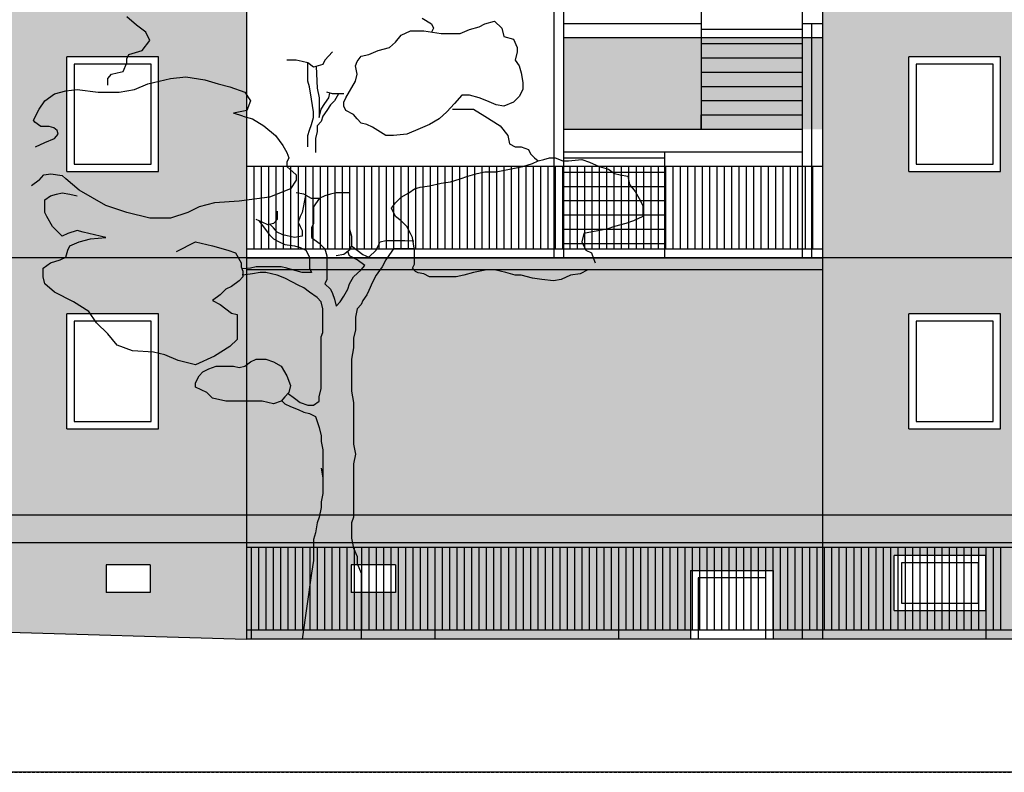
# Model space of a CAD drawing. Extents: x -112620 to -90450, y -13144 to 9644.
# Tile 11 of 34: x -94921 to -93849, y -7750 to -6930. Entities that reach past the tile are written whole.
import ezdxf

# ---------------------------------------------------------------- set-up
doc = ezdxf.new("R2010")
doc.units = 0
doc.header["$LTSCALE"] = 0.5
doc.header["$MEASUREMENT"] = 0
doc.linetypes.add('STRICHLINIE', pattern=[19.05, 12.7, -6.35])
for name, color, linetype in [('F30', 31, 'CONTINUOUS'), ('HOLZBALKEN', 21, 'CONTINUOUS'), ('RAHMEN07', 5, 'CONTINUOUS'), ('SCHRAFF', 140, 'CONTINUOUS'), ('SCHRAFF1', 253, 'CONTINUOUS'), ('SCHRAFFB', 254, 'CONTINUOUS'), ('WÄRMEÜBER', 240, 'CONTINUOUS')]:
    doc.layers.add(name, color=color, linetype=linetype)

msp = doc.modelspace()

# ---------------------------------------------------------------- hatches: boundary and pattern name
at = {"layer": 'F30'}
h = msp.add_hatch(color=256, dxfattribs=at)
h.paths.add_polyline_path([(-92193.971, -6510.711), (-94046.971, -6510.711), (-94046.971, -7499.711), (-92486.971, -7499.711), (-92486.971, -7469.711), (-92486.971, -7224.711), (-92496.971, -7224.711), (-92496.971, -7176.16), (-92246.971, -7176.16), (-92246.971, -7184.711), (-92240.971, -7184.711), (-92240.971, -7499.711), (-92193.971, -7499.711)])
h.paths.add_polyline_path([(-92650.471, -6690.711), (-92650.471, -6815.711), (-92750.471, -6815.711), (-92750.471, -6690.711)], flags=16)
h.paths.add_polyline_path([(-92487.971, -6690.711), (-92307.971, -6690.711), (-92307.971, -6815.711), (-92487.971, -6815.711)], flags=16)
h.paths.add_polyline_path([(-92917.971, -6690.711), (-92917.971, -6815.711), (-93097.971, -6815.711), (-93097.971, -6690.711)], flags=16)
h.paths.add_polyline_path([(-92650.471, -6970.711), (-92650.471, -7095.711), (-92750.471, -7095.711), (-92750.471, -6970.711)], flags=16)
h.paths.add_polyline_path([(-92487.971, -6970.711), (-92307.971, -6970.711), (-92307.971, -7095.711), (-92487.971, -7095.711)], flags=16)
h.paths.add_polyline_path([(-92917.971, -6970.711), (-92917.971, -7095.711), (-93097.971, -7095.711), (-93097.971, -6970.711)], flags=16)
h.paths.add_polyline_path([(-93252.971, -6690.711), (-93252.971, -6815.711), (-93352.971, -6815.711), (-93352.971, -6690.711)], flags=16)
h.paths.add_polyline_path([(-92650.471, -7250.711), (-92650.471, -7375.711), (-92750.471, -7375.711), (-92750.471, -7250.711)], flags=16)
h.paths.add_polyline_path([(-92917.971, -7250.711), (-92917.971, -7375.711), (-93097.971, -7375.711), (-93097.971, -7250.711)], flags=16)
h.paths.add_polyline_path([(-93252.971, -6970.711), (-93252.971, -7095.711), (-93352.971, -7095.711), (-93352.971, -6970.711)], flags=16)
h.paths.add_polyline_path([(-93512.971, -6690.711), (-93512.971, -6815.711), (-93692.971, -6815.711), (-93692.971, -6690.711)], flags=16)
h.paths.add_polyline_path([(-93252.971, -7250.711), (-93252.971, -7375.711), (-93352.971, -7375.711), (-93352.971, -7250.711)], flags=16)
h.paths.add_polyline_path([(-93512.971, -6970.711), (-93512.971, -7095.711), (-93692.971, -7095.711), (-93692.971, -6970.711)], flags=16)
h.paths.add_polyline_path([(-93512.971, -7250.711), (-93512.971, -7375.711), (-93692.971, -7375.711), (-93692.971, -7250.711)], flags=16)
h.paths.add_polyline_path([(-93852.971, -6690.711), (-93852.971, -6815.711), (-93952.971, -6815.711), (-93952.971, -6690.711)], flags=16)
h.paths.add_polyline_path([(-93852.971, -6970.711), (-93852.971, -7095.711), (-93952.971, -7095.711), (-93952.971, -6970.711)], flags=16)
h.paths.add_polyline_path([(-93852.971, -7250.711), (-93852.971, -7375.711), (-93952.971, -7375.711), (-93952.971, -7250.711)], flags=16)
h = msp.add_hatch(color=256, dxfattribs=at)
h.paths.add_polyline_path([(-96526.971, -6790.711), (-96526.971, -7499.711), (-96463.971, -7499.711), (-96463.971, -7469.711), (-96463.971, -7224.711), (-96473.971, -7224.711), (-96473.971, -7176.16), (-96223.971, -7176.16), (-96223.971, -7184.711), (-96217.971, -7184.711), (-96217.971, -7499.711), (-94673.971, -7499.711), (-94673.971, -6790.711)])
h.paths.add_polyline_path([(-95032.971, -6970.711), (-95032.971, -7095.711), (-95212.971, -7095.711), (-95212.971, -6970.711)], flags=16)
h.paths.add_polyline_path([(-94869.757, -6970.711), (-94769.757, -6970.711), (-94769.757, -7095.711), (-94869.757, -7095.711)], flags=16)
h.paths.add_polyline_path([(-95032.971, -7250.711), (-95032.971, -7375.711), (-95212.971, -7375.711), (-95212.971, -7250.711)], flags=16)
h.paths.add_polyline_path([(-94869.757, -7250.711), (-94769.757, -7250.711), (-94769.757, -7375.711), (-94869.757, -7375.711)], flags=16)
h.paths.add_polyline_path([(-95369.757, -6970.711), (-95369.757, -7095.711), (-95469.757, -7095.711), (-95469.757, -6970.711)], flags=16)
h.paths.add_polyline_path([(-95369.757, -7250.711), (-95369.757, -7375.711), (-95469.757, -7375.711), (-95469.757, -7250.711)], flags=16)
h.paths.add_polyline_path([(-95632.971, -6970.711), (-95632.971, -7095.711), (-95812.971, -7095.711), (-95812.971, -6970.711)], flags=16)
h.paths.add_polyline_path([(-95632.971, -7250.711), (-95632.971, -7375.711), (-95812.971, -7375.711), (-95812.971, -7250.711)], flags=16)
h.paths.add_polyline_path([(-95967.257, -6970.711), (-95967.257, -7095.711), (-96067.257, -7095.711), (-96067.257, -6970.711)], flags=16)
h.paths.add_polyline_path([(-95967.257, -7250.711), (-95967.257, -7375.711), (-96067.257, -7375.711), (-96067.257, -7250.711)], flags=16)
h.paths.add_polyline_path([(-96232.971, -6970.711), (-96232.971, -7095.711), (-96412.971, -7095.711), (-96412.971, -6970.711)], flags=16)
at = {"layer": 'HOLZBALKEN'}
msp.add_hatch(color=256, dxfattribs=at).paths.add_polyline_path([(-94046.971, -7202.2), (-94673.971, -7202.2), (-94673.971, -7499.711), (-94046.971, -7499.711)])
at = {"layer": 'SCHRAFF1'}
msp.add_hatch(color=256, dxfattribs=at).paths.add_polyline_path([(-94046.971, -7202.2), (-94046.971, -7189.711), (-94673.971, -7189.711), (-94673.971, -7202.2)])
at = {"layer": 'SCHRAFFB'}
msp.add_hatch(color=256, dxfattribs=at).paths.add_polyline_path([(-94046.971, -6949.761), (-94328.971, -6949.761), (-94328.971, -7049.761), (-94046.971, -7049.761)])
h = msp.add_hatch(color=256, dxfattribs=at)
h.paths.add_polyline_path([(-96463.971, -7499.711), (-96526.971, -7499.711), (-96526.971, -7557.894), (-96463.971, -7559.711)])
h.paths.add_polyline_path([(-96443.971, -7224.711), (-96463.971, -7224.711), (-96463.971, -7469.711), (-96447.371, -7469.711), (-96447.371, -7369.711), (-96443.971, -7369.711)])
h.paths.add_polyline_path([(-96223.971, -7184.711), (-96473.971, -7184.711), (-96473.971, -7224.711), (-96223.971, -7224.711)])
h.paths.add_polyline_path([(-96233.971, -7224.711), (-96253.971, -7224.711), (-96253.971, -7369.711), (-96250.571, -7369.711), (-96250.571, -7469.711), (-96233.971, -7469.711)])
h.paths.add_polyline_path([(-94673.971, -7499.711), (-96217.971, -7499.711), (-96217.971, -7560.173), (-94673.971, -7604.711)])
h.paths.add_polyline_path([(-95806.971, -7523.966), (-95758.971, -7523.966), (-95758.971, -7553.966), (-95806.971, -7553.966)], flags=16)
h.paths.add_polyline_path([(-95581.971, -7523.966), (-95533.971, -7523.966), (-95533.971, -7553.966), (-95581.971, -7553.966)], flags=16)
h.paths.add_polyline_path([(-95426.971, -7523.966), (-95378.971, -7523.966), (-95378.971, -7553.966), (-95426.971, -7553.966)], flags=16)
h.paths.add_polyline_path([(-95206.971, -7523.966), (-95158.971, -7523.966), (-95158.971, -7553.966), (-95206.971, -7553.966)], flags=16)
h.paths.add_polyline_path([(-94981.971, -7523.966), (-94933.971, -7523.966), (-94933.971, -7553.966), (-94981.971, -7553.966)], flags=16)
h.paths.add_polyline_path([(-94826.971, -7523.966), (-94778.971, -7523.966), (-94778.971, -7553.966), (-94826.971, -7553.966)], flags=16)
h = msp.add_hatch(color=256, dxfattribs=at)
h.paths.add_polyline_path([(-92486.971, -7499.711), (-94046.971, -7499.711), (-94046.971, -7604.711), (-92486.971, -7604.711)])
h.paths.add_polyline_path([(-92917.971, -7573.499), (-93097.971, -7573.499), (-93097.971, -7513.856), (-92917.971, -7513.856)], flags=16)
h.paths.add_polyline_path([(-93269.052, -7573.499), (-93369.052, -7573.499), (-93369.052, -7513.856), (-93269.052, -7513.856)], flags=16)
h.paths.add_polyline_path([(-93512.971, -7573.499), (-93692.971, -7573.499), (-93692.971, -7513.856), (-93512.971, -7513.856)], flags=16)
h.paths.add_polyline_path([(-93869.052, -7573.499), (-93969.052, -7573.499), (-93969.052, -7513.856), (-93869.052, -7513.856)], flags=16)
h.paths.add_polyline_path([(-92466.971, -7224.711), (-92486.971, -7224.711), (-92486.971, -7469.711), (-92470.371, -7469.711), (-92470.371, -7369.711), (-92466.971, -7369.711)])
h.paths.add_polyline_path([(-92246.971, -7184.711), (-92496.971, -7184.711), (-92496.971, -7224.711), (-92246.971, -7224.711)])
h.paths.add_polyline_path([(-92256.971, -7224.711), (-92276.971, -7224.711), (-92276.971, -7369.711), (-92273.571, -7369.711), (-92273.571, -7469.711), (-92256.971, -7469.711)])
h.paths.add_polyline_path([(-92193.971, -7499.711), (-92240.971, -7499.711), (-92240.971, -7604.711), (-92193.971, -7604.711)])
h = msp.add_hatch(color=256, dxfattribs=at)
h.paths.add_polyline_path([(-94190.471, -7529.887), (-94100.471, -7529.887), (-94100.471, -7604.711), (-94046.971, -7604.711), (-94046.971, -7499.711), (-94673.971, -7499.711), (-94673.971, -7604.711), (-94190.471, -7604.711)])
h.paths.add_polyline_path([(-94511.971, -7553.966), (-94559.971, -7553.966), (-94559.971, -7523.966), (-94511.971, -7523.966)], flags=16)

# ---------------------------------------------------------------- linework, layer by layer
at = {"layer": 'RAHMEN07'}
for p in [(-96233.971, -7559.711), (-90686.651, -7604.711)]:
    msp.add_line(p, (-94673.971, -7604.711), dxfattribs=at)
at = {"layer": 'SCHRAFF'}
for p, q in [((-94046.971, -6490.711), (-94046.971, -7604.711)), ((-94673.971, -6770.711), (-94673.971, -7604.711)), ((-94339.33, -6909.711), (-94339.33, -7189.711)), ((-94328.971, -6909.711), (-94328.971, -7189.711)), ((-94178.971, -6909.711), (-94178.971, -7049.761)), ((-94068.971, -6909.711), (-94068.971, -7189.711)), ((-94793.986, -6936.491), (-94804.364, -6927.379)), ((-94482.964, -6928.897), (-94472.602, -6934.972)), ((-94472.602, -6934.972), (-94470.527, -6939.529)), ((-94420.763, -6938.01), (-94414.552, -6934.972)), ((-94414.552, -6934.972), (-94404.174, -6931.935)), ((-94404.174, -6931.935), (-94395.889, -6939.529)), ((-94178.971, -6934.811), (-94328.971, -6934.811)), ((-94046.971, -6934.811), (-94068.971, -6934.811)), ((-94058.971, -6934.811), (-94058.971, -7189.711)), ((-94783.626, -6944.085), (-94793.986, -6936.491)), ((-94779.474, -6953.197), (-94783.626, -6944.085)), ((-94505.779, -6947.122), (-94495.417, -6942.566)), ((-94495.417, -6942.566), (-94480.888, -6942.566)), ((-94480.888, -6942.566), (-94462.241, -6945.604)), ((-94470.527, -6939.529), (-94472.602, -6944.085)), ((-94462.241, -6945.604), (-94441.502, -6945.604)), ((-94441.502, -6945.604), (-94431.141, -6941.047)), ((-94431.141, -6941.047), (-94420.763, -6938.01)), ((-94395.889, -6939.529), (-94393.813, -6948.641)), ((-94178.971, -6940.811), (-94068.971, -6940.811)), ((-94787.777, -6963.863), (-94779.474, -6953.197)), ((-94518.216, -6960.825), (-94512.005, -6954.716)), ((-94512.005, -6954.716), (-94505.779, -6947.122)), ((-94393.813, -6948.641), (-94383.435, -6951.679)), ((-94383.435, -6951.679), (-94379.301, -6960.825)), ((-94328.971, -6949.761), (-94046.971, -6949.761)), ((-94178.971, -6956.361), (-94068.971, -6956.361)), ((-94802.289, -6968.419), (-94787.777, -6963.863)), ((-94580.417, -6965.381), (-94588.72, -6974.494)), ((-94541.03, -6968.419), (-94530.652, -6963.863)), ((-94530.652, -6963.863), (-94518.216, -6960.825)), ((-94379.301, -6965.381), (-94381.376, -6974.494)), ((-94379.301, -6960.825), (-94379.301, -6965.381)), ((-94869.757, -7095.711), (-94869.757, -6970.711)), ((-94769.757, -6970.711), (-94869.757, -6970.711)), ((-94777.757, -6978.711), (-94861.757, -6978.711)), ((-94861.757, -6978.711), (-94861.757, -7087.711)), ((-94808.499, -6986.678), (-94804.364, -6977.531)), ((-94804.364, -6972.975), (-94802.289, -6968.419)), ((-94804.364, -6977.531), (-94804.364, -6972.975)), ((-94777.757, -7087.711), (-94777.757, -6978.711)), ((-94769.757, -7095.711), (-94769.757, -6970.711)), ((-94619.82, -6974.494), (-94630.182, -6974.494)), ((-94613.593, -6976.013), (-94619.82, -6974.494)), ((-94607.383, -6977.531), (-94613.593, -6976.013)), ((-94601.157, -6982.088), (-94607.383, -6977.531)), ((-94607.383, -6988.196), (-94607.383, -6977.531)), ((-94588.72, -6974.494), (-94590.795, -6979.05)), ((-94555.543, -6980.569), (-94553.467, -6976.013)), ((-94553.467, -6976.013), (-94549.316, -6969.938)), ((-94549.316, -6969.938), (-94541.03, -6968.419)), ((-94381.376, -6974.494), (-94377.226, -6980.569)), ((-94178.971, -6971.911), (-94068.971, -6971.911)), ((-93952.971, -7095.711), (-93952.971, -6970.711)), ((-93852.971, -6970.711), (-93952.971, -6970.711)), ((-93860.971, -6978.711), (-93944.971, -6978.711)), ((-93944.971, -6978.711), (-93944.971, -7087.711)), ((-93860.971, -7087.711), (-93860.971, -6978.711)), ((-93852.971, -7095.711), (-93852.971, -6970.711)), ((-94820.954, -6989.715), (-94814.726, -6988.196)), ((-94814.726, -6988.196), (-94808.499, -6986.678)), ((-94607.383, -6992.753), (-94607.383, -6988.196)), ((-94590.795, -6979.05), (-94601.157, -6982.088)), ((-94598.035, -6981.413), (-94597.005, -7004.903)), ((-94553.467, -6989.715), (-94555.543, -6980.569)), ((-94377.226, -6980.569), (-94375.149, -6988.196)), ((-94375.149, -6988.196), (-94373.074, -6998.828)), ((-94178.971, -6987.461), (-94068.971, -6987.461)), ((-94825.088, -6994.271), (-94820.954, -6989.715)), ((-94825.088, -7001.865), (-94825.088, -6994.271)), ((-94796.063, -7006.421), (-94781.551, -7000.346)), ((-94781.551, -7000.346), (-94769.113, -6997.309)), ((-94769.113, -6997.309), (-94756.66, -6994.271)), ((-94756.66, -6994.271), (-94740.088, -6992.753)), ((-94740.088, -6992.753), (-94719.349, -6995.79)), ((-94719.349, -6995.79), (-94704.836, -7000.346)), ((-94704.836, -7000.346), (-94692.383, -7003.384)), ((-94607.383, -6997.309), (-94607.383, -6992.753)), ((-94605.308, -7003.384), (-94607.383, -6997.309)), ((-94565.904, -7015.568), (-94555.543, -6997.309)), ((-94555.543, -6997.309), (-94553.467, -6989.715)), ((-94373.074, -6998.828), (-94373.074, -7006.421)), ((-94893.516, -7018.605), (-94883.154, -7010.978)), ((-94883.154, -7010.978), (-94870.701, -7007.94)), ((-94870.701, -7007.94), (-94858.264, -7006.421)), ((-94858.264, -7006.421), (-94835.466, -7009.459)), ((-94835.466, -7009.459), (-94812.651, -7009.459)), ((-94812.651, -7009.459), (-94796.063, -7006.421)), ((-94692.383, -7003.384), (-94675.795, -7009.459)), ((-94675.795, -7009.459), (-94669.585, -7018.605)), ((-94603.232, -7017.086), (-94605.308, -7003.384)), ((-94597.005, -7004.903), (-94594.929, -7015.568)), ((-94580.417, -7010.978), (-94586.644, -7009.459)), ((-94584.568, -7015.568), (-94583.505, -7010.572)), ((-94567.98, -7010.978), (-94580.417, -7010.978)), ((-94373.074, -7006.421), (-94377.226, -7014.049)), ((-94178.971, -7003.011), (-94068.971, -7003.011)), ((-94899.742, -7027.718), (-94893.516, -7018.605)), ((-94669.585, -7018.605), (-94673.736, -7029.236)), ((-94601.157, -7030.755), (-94603.232, -7017.086)), ((-94594.929, -7015.568), (-94594.929, -7024.68)), ((-94592.87, -7027.718), (-94588.72, -7021.643)), ((-94588.72, -7021.643), (-94584.568, -7015.568)), ((-94578.341, -7018.605), (-94582.492, -7023.161)), ((-94573.819, -7011.146), (-94578.341, -7018.605)), ((-94567.98, -7020.124), (-94565.904, -7015.568)), ((-94567.98, -7024.68), (-94567.98, -7020.124)), ((-94447.711, -7021.643), (-94456.014, -7030.755)), ((-94439.426, -7012.53), (-94447.711, -7021.643)), ((-94431.141, -7012.53), (-94439.426, -7012.53)), ((-94420.763, -7015.568), (-94431.141, -7012.53)), ((-94412.477, -7018.605), (-94420.763, -7015.568)), ((-94402.099, -7023.161), (-94412.477, -7018.605)), ((-94383.435, -7020.124), (-94393.813, -7024.68)), ((-94377.226, -7014.049), (-94383.435, -7020.124)), ((-94178.971, -7018.561), (-94068.971, -7018.561)), ((-94905.952, -7039.868), (-94899.742, -7027.718)), ((-94673.736, -7029.236), (-94688.248, -7032.274)), ((-94677.87, -7035.311), (-94688.248, -7032.274)), ((-94601.157, -7036.83), (-94601.157, -7030.755)), ((-94594.929, -7024.68), (-94594.929, -7029.236)), ((-94594.929, -7036.83), (-94592.87, -7027.718)), ((-94594.929, -7029.236), (-94594.929, -7036.83)), ((-94586.644, -7029.236), (-94590.795, -7035.311)), ((-94582.492, -7023.161), (-94586.644, -7029.236)), ((-94565.904, -7029.236), (-94567.98, -7024.68)), ((-94557.619, -7033.793), (-94565.904, -7029.236)), ((-94456.014, -7030.755), (-94464.301, -7038.349)), ((-94449.788, -7027.718), (-94426.989, -7027.718)), ((-94426.989, -7027.718), (-94414.552, -7035.311)), ((-94393.813, -7024.68), (-94402.099, -7023.161)), ((-94904.569, -7042.095), (-94905.952, -7039.868)), ((-94897.97, -7046.618), (-94904.569, -7042.095)), ((-94677.87, -7035.311), (-94667.508, -7038.349)), ((-94667.508, -7038.349), (-94655.072, -7045.976)), ((-94603.232, -7044.458), (-94601.157, -7036.83)), ((-94592.87, -7041.42), (-94597.005, -7045.976)), ((-94590.795, -7035.311), (-94592.87, -7041.42)), ((-94553.467, -7038.349), (-94557.619, -7033.793)), ((-94549.316, -7042.939), (-94553.467, -7038.349)), ((-94543.107, -7044.458), (-94549.316, -7042.939)), ((-94464.301, -7038.349), (-94474.679, -7044.458)), ((-94414.552, -7035.311), (-94397.964, -7045.976)), ((-94178.971, -7049.661), (-94178.971, -7034.111)), ((-94178.971, -7034.111), (-94068.971, -7034.111)), ((-94888.908, -7046.618), (-94897.97, -7046.618)), ((-94883.964, -7048.136), (-94888.908, -7046.618)), ((-94880.269, -7051.14), (-94883.964, -7048.136)), ((-94879.004, -7055.089), (-94880.269, -7051.14)), ((-94655.072, -7045.976), (-94642.635, -7056.608)), ((-94607.383, -7056.608), (-94605.308, -7050.533)), ((-94605.308, -7050.533), (-94603.232, -7044.458)), ((-94597.005, -7052.051), (-94599.08, -7059.645)), ((-94597.005, -7045.976), (-94597.005, -7052.051)), ((-94536.879, -7047.495), (-94543.107, -7044.458)), ((-94522.367, -7056.608), (-94536.879, -7047.495)), ((-94485.039, -7049.014), (-94499.552, -7055.089)), ((-94474.679, -7044.458), (-94485.039, -7049.014)), ((-94397.964, -7045.976), (-94389.661, -7056.608)), ((-94328.971, -7049.661), (-94196.971, -7049.661)), ((-94328.971, -7049.761), (-94068.971, -7049.761)), ((-94903.877, -7068.758), (-94893.516, -7064.201)), ((-94893.516, -7064.201), (-94883.154, -7059.645)), ((-94883.154, -7059.645), (-94879.004, -7055.089)), ((-94642.635, -7056.608), (-94634.333, -7067.239)), ((-94607.383, -7068.758), (-94607.383, -7056.608)), ((-94599.08, -7059.645), (-94599.08, -7067.239)), ((-94514.064, -7056.608), (-94522.367, -7056.608)), ((-94499.552, -7055.089), (-94514.064, -7056.608)), ((-94389.661, -7056.608), (-94387.586, -7065.72)), ((-94634.333, -7067.239), (-94630.182, -7074.866)), ((-94630.182, -7074.866), (-94628.105, -7080.941)), ((-94599.08, -7067.239), (-94599.08, -7074.866)), ((-94387.586, -7065.72), (-94381.376, -7068.758)), ((-94381.376, -7068.758), (-94375.149, -7068.758)), ((-94375.149, -7068.758), (-94366.847, -7071.829)), ((-94366.847, -7071.829), (-94364.788, -7076.385)), ((-94068.971, -7074.761), (-94328.971, -7074.761)), ((-94218.971, -7074.761), (-94218.971, -7189.711)), ((-94628.105, -7080.941), (-94630.182, -7085.497)), ((-94630.182, -7085.497), (-94630.182, -7090.054)), ((-94364.788, -7076.385), (-94360.636, -7080.941)), ((-94362.713, -7087.016), (-94356.486, -7083.979)), ((-94360.636, -7080.941), (-94356.486, -7083.979)), ((-94356.486, -7083.979), (-94350.258, -7082.46)), ((-94350.258, -7082.46), (-94344.049, -7080.941)), ((-94344.049, -7080.941), (-94337.822, -7080.941)), ((-94337.822, -7080.941), (-94329.536, -7083.979)), ((-94329.536, -7083.979), (-94323.31, -7083.979)), ((-94328.971, -7080.761), (-94218.971, -7080.761)), ((-94323.31, -7083.979), (-94308.797, -7082.46)), ((-94308.797, -7082.46), (-94300.511, -7085.497)), ((-94300.511, -7085.497), (-94290.133, -7090.054)), ((-94869.757, -7095.711), (-94769.757, -7095.711)), ((-94861.757, -7087.711), (-94777.757, -7087.711)), ((-94630.182, -7090.054), (-94619.82, -7099.2)), ((-94422.838, -7097.681), (-94414.552, -7096.129)), ((-94414.552, -7096.129), (-94402.099, -7096.129)), ((-94402.099, -7096.129), (-94387.586, -7093.091)), ((-94387.586, -7093.091), (-94373.074, -7090.054)), ((-94373.074, -7090.054), (-94362.713, -7087.016)), ((-94328.971, -7096.311), (-94218.971, -7096.311)), ((-94290.133, -7090.054), (-94279.772, -7093.091)), ((-94279.772, -7093.091), (-94273.545, -7097.681)), ((-93952.971, -7095.711), (-93852.971, -7095.711)), ((-93944.971, -7087.711), (-93860.971, -7087.711)), ((-94899.742, -7105.275), (-94908.029, -7111.35)), ((-94899.742, -7105.275), (-94894.68, -7099.2)), ((-94894.68, -7099.2), (-94887.272, -7098.289)), ((-94887.272, -7098.289), (-94874.902, -7100.111)), ((-94874.902, -7100.111), (-94870.701, -7103.756)), ((-94856.188, -7115.906), (-94870.701, -7103.756)), ((-94619.82, -7105.275), (-94626.047, -7114.388)), ((-94619.82, -7099.2), (-94619.82, -7105.275)), ((-94462.241, -7108.313), (-94451.863, -7106.794)), ((-94451.863, -7106.794), (-94441.502, -7103.756)), ((-94441.502, -7103.756), (-94433.199, -7100.719)), ((-94433.199, -7100.719), (-94422.838, -7097.681)), ((-94273.545, -7097.681), (-94267.335, -7099.2)), ((-94267.335, -7099.2), (-94259.033, -7100.719)), ((-94259.033, -7100.719), (-94256.957, -7109.831)), ((-94827.163, -7132.646), (-94856.188, -7115.906)), ((-94626.047, -7114.388), (-94648.845, -7123.5)), ((-94497.476, -7118.944), (-94491.266, -7114.388)), ((-94491.266, -7114.388), (-94485.039, -7112.869)), ((-94485.039, -7112.869), (-94474.679, -7111.35)), ((-94474.679, -7111.35), (-94462.241, -7108.313)), ((-94328.971, -7111.861), (-94218.971, -7111.861)), ((-94256.957, -7109.831), (-94250.747, -7117.425)), ((-94250.747, -7117.425), (-94246.595, -7125.019)), ((-94893.516, -7126.571), (-94887.289, -7121.981)), ((-94893.516, -7132.646), (-94893.516, -7126.571)), ((-94887.289, -7121.981), (-94881.079, -7120.463)), ((-94881.079, -7120.463), (-94874.852, -7118.944)), ((-94874.852, -7118.944), (-94866.566, -7120.463)), ((-94866.566, -7120.463), (-94858.264, -7121.981)), ((-94682.021, -7128.09), (-94708.97, -7129.609)), ((-94648.845, -7123.5), (-94682.021, -7128.09)), ((-94611.517, -7120.463), (-94619.82, -7118.944)), ((-94609.999, -7121.779), (-94613.593, -7140.24)), ((-94603.232, -7125.019), (-94611.517, -7120.463)), ((-94594.929, -7125.019), (-94603.232, -7125.019)), ((-94594.929, -7125.019), (-94601.157, -7134.165)), ((-94588.72, -7121.981), (-94594.929, -7125.019)), ((-94582.492, -7120.463), (-94588.72, -7121.981)), ((-94576.283, -7118.944), (-94582.492, -7120.463)), ((-94570.055, -7118.944), (-94576.283, -7118.944)), ((-94561.754, -7118.944), (-94570.055, -7118.944)), ((-94512.005, -7129.609), (-94505.779, -7123.5)), ((-94505.779, -7123.5), (-94497.476, -7118.944)), ((-94328.971, -7127.411), (-94218.971, -7127.411)), ((-94246.595, -7125.019), (-94242.445, -7132.646)), ((-94893.516, -7140.24), (-94893.516, -7132.646)), ((-94804.364, -7140.24), (-94827.163, -7132.646)), ((-94725.558, -7134.165), (-94738.013, -7140.24)), ((-94708.97, -7129.609), (-94725.558, -7134.165)), ((-94640.56, -7138.721), (-94640.56, -7143.278)), ((-94601.157, -7134.165), (-94601.157, -7138.721)), ((-94601.157, -7138.721), (-94601.157, -7144.796)), ((-94516.139, -7135.684), (-94512.005, -7129.609)), ((-94512.005, -7144.796), (-94516.139, -7135.684)), ((-94242.445, -7132.646), (-94242.445, -7138.721)), ((-94242.445, -7138.721), (-94242.445, -7144.796)), ((-94891.439, -7144.796), (-94893.516, -7140.24)), ((-94885.23, -7155.461), (-94891.439, -7144.796)), ((-94779.474, -7146.315), (-94804.364, -7140.24)), ((-94756.66, -7146.315), (-94779.474, -7146.315)), ((-94738.013, -7140.24), (-94756.66, -7146.315)), ((-94657.148, -7150.871), (-94663.358, -7147.834)), ((-94660.404, -7149.622), (-94648.845, -7164.574)), ((-94640.56, -7147.834), (-94644.694, -7152.39)), ((-94640.56, -7143.278), (-94640.56, -7147.834)), ((-94615.669, -7144.796), (-94617.745, -7150.871)), ((-94613.593, -7140.24), (-94615.669, -7144.796)), ((-94601.157, -7144.796), (-94601.157, -7152.39)), ((-94505.779, -7149.353), (-94512.005, -7144.796)), ((-94499.552, -7155.461), (-94505.779, -7149.353)), ((-94328.971, -7142.961), (-94218.971, -7142.961)), ((-94252.805, -7149.353), (-94261.108, -7152.39)), ((-94242.445, -7144.796), (-94252.805, -7149.353)), ((-94874.852, -7166.093), (-94885.23, -7155.461)), ((-94858.264, -7160.018), (-94868.642, -7163.055)), ((-94852.054, -7161.536), (-94858.264, -7160.018)), ((-94650.92, -7153.909), (-94657.148, -7150.871)), ((-94644.694, -7152.39), (-94650.92, -7153.909)), ((-94644.694, -7156.98), (-94648.254, -7153.268)), ((-94640.56, -7161.536), (-94644.694, -7156.98)), ((-94617.745, -7150.871), (-94615.669, -7155.461)), ((-94615.669, -7155.461), (-94613.593, -7160.018)), ((-94613.593, -7160.018), (-94613.593, -7166.093)), ((-94601.157, -7152.39), (-94603.232, -7156.98)), ((-94603.232, -7156.98), (-94603.232, -7163.055)), ((-94561.754, -7158.499), (-94559.695, -7166.093)), ((-94495.417, -7163.055), (-94499.552, -7155.461)), ((-94328.971, -7174.061), (-94328.971, -7158.511)), ((-94328.971, -7158.511), (-94218.971, -7158.511)), ((-94281.848, -7158.499), (-94303.295, -7162.515)), ((-94273.545, -7155.461), (-94281.848, -7158.499)), ((-94261.108, -7152.39), (-94273.545, -7155.461)), ((-94868.642, -7163.055), (-94874.852, -7166.093)), ((-94856.188, -7172.168), (-94843.751, -7169.13)), ((-94827.163, -7167.611), (-94852.054, -7161.536)), ((-94843.751, -7169.13), (-94827.163, -7167.611)), ((-94648.845, -7164.574), (-94644.694, -7169.13)), ((-94644.694, -7169.13), (-94638.483, -7172.168)), ((-94634.333, -7164.574), (-94640.56, -7161.536)), ((-94621.895, -7167.611), (-94634.333, -7164.574)), ((-94613.593, -7166.093), (-94621.895, -7167.611)), ((-94603.232, -7163.055), (-94603.232, -7167.611)), ((-94603.232, -7167.611), (-94594.929, -7173.686)), ((-94559.695, -7166.093), (-94559.695, -7170.649)), ((-94559.695, -7170.649), (-94559.695, -7176.724)), ((-94528.594, -7172.168), (-94522.367, -7170.649)), ((-94522.367, -7170.649), (-94514.064, -7170.649)), ((-94514.064, -7170.649), (-94501.627, -7170.649)), ((-94501.627, -7170.649), (-94492.008, -7171.121)), ((-94493.342, -7167.611), (-94495.417, -7163.055)), ((-94491.266, -7181.28), (-94493.342, -7167.611)), ((-94306.721, -7163.055), (-94308.797, -7172.168)), ((-94303.295, -7162.515), (-94306.721, -7163.055)), ((-94870.701, -7188.908), (-94868.642, -7181.28)), ((-94868.642, -7181.28), (-94866.566, -7176.724)), ((-94866.566, -7176.724), (-94856.188, -7172.168)), ((-94750.449, -7182.799), (-94729.71, -7172.168)), ((-94729.71, -7172.168), (-94711.046, -7176.724)), ((-94711.046, -7176.724), (-94694.458, -7181.28)), ((-94694.458, -7181.28), (-94686.173, -7184.351)), ((-94638.483, -7172.168), (-94632.257, -7175.205)), ((-94632.257, -7175.205), (-94621.895, -7176.724)), ((-94621.895, -7176.724), (-94615.669, -7178.243)), ((-94615.669, -7178.243), (-94609.458, -7181.28)), ((-94609.458, -7181.28), (-94605.308, -7188.908)), ((-94594.929, -7173.686), (-94588.72, -7179.761)), ((-94588.72, -7179.761), (-94586.644, -7187.389)), ((-94561.754, -7181.28), (-94567.98, -7185.87)), ((-94559.695, -7176.724), (-94561.754, -7181.28)), ((-94559.695, -7176.724), (-94547.241, -7185.87)), ((-94541.03, -7188.908), (-94532.729, -7181.28)), ((-94532.729, -7181.28), (-94530.652, -7176.724)), ((-94530.652, -7176.724), (-94528.594, -7172.168)), ((-94514.064, -7179.761), (-94518.216, -7185.87)), ((-94507.854, -7179.761), (-94514.064, -7179.761)), ((-94501.627, -7179.761), (-94507.854, -7179.761)), ((-94491.266, -7179.761), (-94501.627, -7179.761)), ((-94491.266, -7190.426), (-94491.266, -7181.28)), ((-94328.971, -7174.061), (-94218.971, -7174.061)), ((-94308.797, -7172.168), (-94304.645, -7181.28)), ((-94304.645, -7181.28), (-94298.436, -7184.351)), ((-94887.289, -7194.983), (-94876.927, -7191.945)), ((-94876.927, -7191.945), (-94870.701, -7188.908)), ((-94686.173, -7184.351), (-94679.945, -7194.983)), ((-94673.971, -7189.711), (-94046.971, -7189.711)), ((-94605.308, -7188.908), (-94605.308, -7196.501)), ((-94586.644, -7187.389), (-94586.644, -7191.945)), ((-94586.644, -7191.945), (-94586.644, -7198.02)), ((-94567.98, -7185.87), (-94576.283, -7187.389)), ((-94561.754, -7187.389), (-94563.829, -7182.799)), ((-94553.467, -7191.945), (-94561.754, -7187.389)), ((-94545.164, -7198.02), (-94553.467, -7191.945)), ((-94547.241, -7185.87), (-94541.03, -7188.908)), ((-94522.367, -7191.945), (-94526.518, -7199.539)), ((-94518.216, -7185.87), (-94522.367, -7191.945)), ((-94491.266, -7196.501), (-94491.266, -7190.426)), ((-94298.436, -7184.351), (-94296.36, -7190.426)), ((-94296.36, -7190.426), (-94294.285, -7194.983)), ((-94895.591, -7201.058), (-94887.289, -7194.983)), ((-94895.591, -7210.17), (-94895.591, -7201.058)), ((-94679.945, -7194.983), (-94679.945, -7199.539)), ((-94679.945, -7199.539), (-94677.87, -7204.095)), ((-94669.585, -7201.058), (-94678.444, -7201.699)), ((-94673.971, -7202.2), (-94046.971, -7202.2)), ((-94663.358, -7199.539), (-94669.585, -7201.058)), ((-94655.072, -7199.539), (-94663.358, -7199.539)), ((-94648.845, -7199.539), (-94655.072, -7199.539)), ((-94636.408, -7199.539), (-94648.845, -7199.539)), ((-94630.182, -7201.058), (-94636.408, -7199.539)), ((-94623.971, -7202.576), (-94630.182, -7201.058)), ((-94613.593, -7205.614), (-94623.971, -7202.576)), ((-94605.308, -7196.501), (-94605.308, -7201.058)), ((-94605.308, -7201.058), (-94603.232, -7205.614)), ((-94586.644, -7198.02), (-94586.644, -7204.095)), ((-94557.619, -7210.17), (-94549.316, -7202.576)), ((-94549.316, -7202.576), (-94545.164, -7198.02)), ((-94526.518, -7199.539), (-94532.729, -7208.651)), ((-94493.342, -7201.058), (-94491.266, -7196.501)), ((-94490.22, -7204.5), (-94493.342, -7201.058)), ((-94412.477, -7202.576), (-94426.989, -7205.614)), ((-94404.174, -7202.576), (-94412.477, -7202.576)), ((-94397.964, -7204.095), (-94404.174, -7202.576)), ((-94302.57, -7202.576), (-94310.873, -7207.133)), ((-94893.516, -7217.797), (-94895.591, -7210.17)), ((-94677.87, -7210.17), (-94682.021, -7214.76)), ((-94677.87, -7208.651), (-94677.938, -7207.403)), ((-94677.87, -7204.095), (-94677.87, -7210.17)), ((-94667.508, -7207.133), (-94677.87, -7208.651)), ((-94659.207, -7205.614), (-94667.508, -7207.133)), ((-94652.996, -7205.614), (-94659.207, -7205.614)), ((-94646.77, -7207.133), (-94652.996, -7205.614)), ((-94640.56, -7208.651), (-94646.77, -7207.133)), ((-94632.257, -7211.722), (-94640.56, -7208.651)), ((-94623.971, -7216.279), (-94632.257, -7211.722)), ((-94603.232, -7205.614), (-94613.593, -7205.614)), ((-94586.644, -7213.241), (-94588.72, -7217.797)), ((-94586.644, -7204.095), (-94586.644, -7213.241)), ((-94561.754, -7217.797), (-94557.619, -7210.17)), ((-94532.729, -7208.651), (-94536.879, -7216.279)), ((-94487.283, -7205.816), (-94490.22, -7204.5)), ((-94480.888, -7207.133), (-94487.283, -7205.816)), ((-94474.679, -7210.17), (-94480.888, -7207.133)), ((-94466.376, -7210.17), (-94474.679, -7210.17)), ((-94458.089, -7210.17), (-94466.376, -7210.17)), ((-94451.863, -7210.17), (-94458.089, -7210.17)), ((-94445.654, -7210.17), (-94451.863, -7210.17)), ((-94437.351, -7208.651), (-94445.654, -7210.17)), ((-94426.989, -7205.614), (-94437.351, -7208.651)), ((-94391.738, -7205.614), (-94397.964, -7204.095)), ((-94381.376, -7208.651), (-94391.738, -7205.614)), ((-94375.149, -7208.651), (-94381.376, -7208.651)), ((-94362.713, -7211.722), (-94375.149, -7208.651)), ((-94352.335, -7213.241), (-94362.713, -7211.722)), ((-94339.898, -7214.76), (-94352.335, -7213.241)), ((-94331.611, -7213.241), (-94339.898, -7214.76)), ((-94321.233, -7208.651), (-94331.611, -7213.241)), ((-94310.873, -7207.133), (-94321.233, -7208.651)), ((-94883.154, -7226.91), (-94893.516, -7217.797)), ((-94696.533, -7223.872), (-94702.761, -7229.947)), ((-94690.324, -7220.835), (-94696.533, -7223.872)), ((-94682.021, -7214.76), (-94690.324, -7220.835)), ((-94617.745, -7219.316), (-94623.971, -7216.279)), ((-94611.517, -7222.354), (-94617.745, -7219.316)), ((-94605.308, -7226.91), (-94611.517, -7222.354)), ((-94588.72, -7217.797), (-94582.492, -7223.872)), ((-94582.492, -7223.872), (-94580.417, -7228.429)), ((-94567.98, -7231.466), (-94563.829, -7223.872)), ((-94563.829, -7223.872), (-94561.754, -7217.797)), ((-94541.03, -7225.391), (-94543.107, -7229.947)), ((-94536.879, -7216.279), (-94541.03, -7225.391)), ((-94862.414, -7237.541), (-94883.154, -7226.91)), ((-94702.761, -7229.947), (-94711.046, -7236.022)), ((-94711.046, -7236.022), (-94702.761, -7240.613)), ((-94597.005, -7232.985), (-94605.308, -7226.91)), ((-94592.87, -7237.541), (-94597.005, -7232.985)), ((-94580.417, -7228.429), (-94578.341, -7234.504)), ((-94578.341, -7234.504), (-94576.283, -7242.131)), ((-94572.132, -7237.541), (-94567.98, -7231.466)), ((-94547.241, -7236.022), (-94549.316, -7240.613)), ((-94543.107, -7229.947), (-94547.241, -7236.022)), ((-94845.827, -7248.206), (-94862.414, -7237.541)), ((-94702.761, -7240.613), (-94690.324, -7249.725)), ((-94590.795, -7245.169), (-94592.87, -7237.541)), ((-94590.795, -7249.725), (-94590.795, -7245.169)), ((-94576.283, -7242.131), (-94572.132, -7237.541)), ((-94553.467, -7245.169), (-94555.543, -7254.281)), ((-94549.316, -7240.613), (-94553.467, -7245.169)), ((-94869.757, -7375.711), (-94869.757, -7250.711)), ((-94769.757, -7250.711), (-94869.757, -7250.711)), ((-94837.541, -7260.356), (-94845.827, -7248.206)), ((-94769.757, -7375.711), (-94769.757, -7250.711)), ((-94690.324, -7249.725), (-94684.097, -7251.244)), ((-94684.097, -7251.244), (-94684.097, -7255.8)), ((-94684.097, -7255.8), (-94684.097, -7261.875)), ((-94590.795, -7255.8), (-94590.795, -7249.725)), ((-94590.795, -7260.356), (-94590.795, -7255.8)), ((-94555.543, -7254.281), (-94555.543, -7260.356)), ((-93952.971, -7375.711), (-93952.971, -7250.711)), ((-93852.971, -7250.711), (-93952.971, -7250.711)), ((-93852.971, -7375.711), (-93852.971, -7250.711)), ((-94777.757, -7258.711), (-94861.757, -7258.711)), ((-94861.757, -7258.711), (-94861.757, -7367.711)), ((-94825.088, -7272.54), (-94837.541, -7260.356)), ((-94777.757, -7367.711), (-94777.757, -7258.711)), ((-94684.097, -7261.875), (-94684.097, -7267.95)), ((-94684.097, -7267.95), (-94684.097, -7278.615)), ((-94590.795, -7266.431), (-94590.795, -7260.356)), ((-94590.795, -7271.021), (-94590.795, -7266.431)), ((-94555.543, -7267.95), (-94557.619, -7277.096)), ((-94555.543, -7260.356), (-94555.543, -7267.95)), ((-93860.971, -7258.711), (-93944.971, -7258.711)), ((-93944.971, -7258.711), (-93944.971, -7367.711)), ((-93860.971, -7367.711), (-93860.971, -7258.711)), ((-94814.726, -7284.69), (-94825.088, -7272.54)), ((-94684.097, -7278.615), (-94692.383, -7286.209)), ((-94592.87, -7275.578), (-94590.795, -7271.021)), ((-94592.87, -7280.134), (-94592.87, -7275.578)), ((-94557.619, -7277.096), (-94557.619, -7287.728)), ((-94798.138, -7290.765), (-94814.726, -7284.69)), ((-94692.383, -7286.209), (-94708.97, -7296.84)), ((-94592.87, -7286.209), (-94592.87, -7280.134)), ((-94592.87, -7290.765), (-94592.87, -7286.209)), ((-94557.619, -7287.728), (-94559.695, -7299.911)), ((-94775.323, -7292.284), (-94798.138, -7290.765)), ((-94762.886, -7295.321), (-94775.323, -7292.284)), ((-94748.374, -7301.43), (-94762.886, -7295.321)), ((-94708.97, -7296.84), (-94729.71, -7305.986)), ((-94669.585, -7302.949), (-94663.358, -7299.911)), ((-94663.358, -7299.911), (-94652.996, -7299.911)), ((-94652.996, -7299.911), (-94644.694, -7302.949)), ((-94592.87, -7299.911), (-94592.87, -7290.765)), ((-94592.87, -7309.024), (-94592.87, -7299.911)), ((-94559.695, -7299.911), (-94559.695, -7309.024)), ((-94729.71, -7305.986), (-94748.374, -7301.43)), ((-94721.424, -7313.58), (-94715.198, -7310.543)), ((-94715.198, -7310.543), (-94706.911, -7307.505)), ((-94706.945, -7307.505), (-94688.248, -7307.505)), ((-94688.248, -7307.505), (-94682.021, -7309.024)), ((-94682.021, -7309.024), (-94675.795, -7307.505)), ((-94675.795, -7307.505), (-94669.585, -7302.949)), ((-94644.694, -7302.949), (-94636.408, -7307.505)), ((-94636.408, -7307.505), (-94630.182, -7318.136)), ((-94592.87, -7315.099), (-94592.87, -7309.024)), ((-94559.695, -7309.024), (-94559.695, -7318.136)), ((-94729.71, -7325.73), (-94725.558, -7318.136)), ((-94725.558, -7318.136), (-94721.424, -7313.58)), ((-94630.182, -7318.136), (-94626.047, -7328.801)), ((-94592.87, -7321.174), (-94592.87, -7315.099)), ((-94592.87, -7325.73), (-94592.87, -7321.174)), ((-94559.695, -7318.136), (-94559.695, -7327.283)), ((-94729.71, -7330.32), (-94729.71, -7325.73)), ((-94723.501, -7333.358), (-94729.71, -7330.32)), ((-94626.047, -7328.801), (-94628.105, -7336.395)), ((-94594.929, -7340.951), (-94592.87, -7331.839)), ((-94592.87, -7331.839), (-94592.87, -7325.73)), ((-94559.695, -7327.283), (-94559.695, -7334.876)), ((-94717.273, -7336.395), (-94723.501, -7333.358)), ((-94711.046, -7342.47), (-94717.273, -7336.395)), ((-94696.533, -7345.508), (-94711.046, -7342.47)), ((-94632.257, -7340.951), (-94636.408, -7345.508)), ((-94628.105, -7336.395), (-94632.257, -7340.951)), ((-94628.679, -7337.272), (-94621.895, -7342.47)), ((-94621.895, -7342.47), (-94615.669, -7347.026)), ((-94594.929, -7345.508), (-94594.929, -7340.951)), ((-94559.695, -7334.876), (-94557.619, -7347.026)), ((-94682.021, -7345.508), (-94696.533, -7345.508)), ((-94667.508, -7345.508), (-94682.021, -7345.508)), ((-94657.148, -7345.508), (-94667.508, -7345.508)), ((-94644.694, -7348.545), (-94657.148, -7345.508)), ((-94636.408, -7345.508), (-94644.694, -7348.545)), ((-94635.801, -7344.866), (-94632.257, -7348.545)), ((-94632.257, -7348.545), (-94626.047, -7351.583)), ((-94626.047, -7351.583), (-94617.745, -7354.654)), ((-94615.669, -7347.026), (-94607.383, -7350.064)), ((-94607.383, -7350.064), (-94601.157, -7350.064)), ((-94601.157, -7350.064), (-94594.929, -7345.508)), ((-94557.619, -7347.026), (-94557.619, -7357.691)), ((-94617.745, -7354.654), (-94611.517, -7357.691)), ((-94611.517, -7357.691), (-94605.308, -7359.21)), ((-94605.308, -7359.21), (-94599.08, -7362.247)), ((-94599.08, -7362.247), (-94594.929, -7374.397)), ((-94557.619, -7357.691), (-94557.619, -7363.766)), ((-94557.619, -7363.766), (-94557.619, -7374.397)), ((-94861.757, -7367.711), (-94777.757, -7367.711)), ((-94594.929, -7374.397), (-94592.87, -7383.544)), ((-94557.619, -7374.397), (-94557.619, -7383.544)), ((-93944.971, -7367.711), (-93860.971, -7367.711)), ((-94869.757, -7375.711), (-94769.757, -7375.711)), ((-94592.87, -7383.544), (-94592.87, -7389.619)), ((-94557.619, -7383.544), (-94557.619, -7392.656)), ((-93952.971, -7375.711), (-93852.971, -7375.711)), ((-94592.87, -7389.619), (-94590.795, -7398.731)), ((-94557.619, -7392.656), (-94555.543, -7403.288)), ((-94590.795, -7398.731), (-94590.795, -7406.325)), ((-94590.795, -7406.325), (-94590.795, -7415.471)), ((-94555.543, -7403.288), (-94557.619, -7413.953)), ((-94590.795, -7415.471), (-94590.795, -7429.14)), ((-94557.619, -7413.953), (-94557.619, -7423.065)), ((-94592.872, -7418.475), (-94590.795, -7429.14)), ((-94590.795, -7429.14), (-94590.795, -7446.261)), ((-94557.619, -7421.513), (-94557.619, -7430.659)), ((-94557.619, -7430.659), (-94557.619, -7444.328)), ((-94590.795, -7446.261), (-94592.87, -7455.374)), ((-94557.619, -7440.186), (-94557.619, -7452.336)), ((-94592.87, -7455.374), (-94592.87, -7461.483)), ((-94557.619, -7452.336), (-94557.619, -7459.964)), ((-94557.619, -7459.964), (-94557.619, -7472.114)), ((-94592.87, -7461.483), (-94594.929, -7472.114)), ((-94597.005, -7478.189), (-94599.08, -7488.854)), ((-94594.929, -7472.114), (-94597.005, -7478.189)), ((-94557.619, -7472.114), (-94559.695, -7478.189)), ((-94559.695, -7478.189), (-94559.695, -7487.335)), ((-94599.08, -7488.854), (-94601.157, -7496.448)), ((-94559.695, -7487.335), (-94559.695, -7494.929)), ((-96217.971, -7499.711), (-92486.971, -7499.711)), ((-94601.157, -7496.448), (-94601.157, -7508.598)), ((-94559.695, -7494.929), (-94557.619, -7505.56)), ((-94601.157, -7508.598), (-94601.157, -7519.262)), ((-94557.619, -7505.56), (-94553.467, -7514.706)), ((-94553.467, -7514.706), (-94553.467, -7522.3)), ((-93969.052, -7573.499), (-93969.052, -7513.856)), ((-93869.052, -7513.856), (-93969.052, -7513.856)), ((-93869.052, -7573.499), (-93869.052, -7513.856)), ((-94778.971, -7523.966), (-94826.971, -7523.966)), ((-94826.971, -7523.966), (-94826.971, -7553.966)), ((-94778.971, -7523.966), (-94778.971, -7553.966)), ((-94601.157, -7519.262), (-94603.232, -7532.931)), ((-94511.971, -7523.966), (-94559.971, -7523.966)), ((-94559.971, -7523.966), (-94559.971, -7553.966)), ((-94553.467, -7522.3), (-94549.316, -7532.931)), ((-94511.971, -7523.966), (-94511.971, -7553.966)), ((-93877.052, -7521.856), (-93961.052, -7521.856)), ((-93961.052, -7521.856), (-93961.052, -7565.499)), ((-93877.052, -7565.499), (-93877.052, -7521.856)), ((-94603.232, -7532.931), (-94613.495, -7604.711)), ((-94549.316, -7532.931), (-94549.316, -7604.711)), ((-94190.471, -7529.887), (-94100.471, -7529.887)), ((-94190.471, -7529.887), (-94190.471, -7604.711)), ((-94100.471, -7529.887), (-94100.471, -7604.711)), ((-94108.471, -7537.887), (-94182.471, -7537.887)), ((-94182.471, -7537.887), (-94182.471, -7604.711)), ((-94108.471, -7604.711), (-94108.471, -7537.887)), ((-94778.971, -7553.966), (-94826.971, -7553.966)), ((-94511.971, -7553.966), (-94559.971, -7553.966)), ((-93961.052, -7565.499), (-93877.052, -7565.499)), ((-93969.052, -7573.499), (-93869.052, -7573.499))]:
    msp.add_line(p, q, dxfattribs=at)
at = {"layer": 'SCHRAFF', "linetype": 'STRICHLINIE', "ltscale": 0.5}
msp.add_line((-97726.971, -7749.711), (-90993.971, -7749.711), dxfattribs=at)
at = {"layer": 'SCHRAFF1'}
for p, q in [((-94673.971, -7089.711), (-94046.971, -7089.711)), ((-94665.971, -7089.711), (-94665.971, -7179.711)), ((-94657.971, -7089.711), (-94657.971, -7179.711)), ((-94649.971, -7089.711), (-94649.971, -7179.711)), ((-94641.971, -7089.711), (-94641.971, -7179.711)), ((-94633.971, -7089.711), (-94633.971, -7179.711)), ((-94625.971, -7089.711), (-94625.971, -7179.711)), ((-94617.971, -7089.711), (-94617.971, -7179.711)), ((-94609.971, -7089.711), (-94609.971, -7179.711)), ((-94601.971, -7089.711), (-94601.971, -7179.711)), ((-94593.971, -7089.711), (-94593.971, -7179.711)), ((-94585.971, -7089.711), (-94585.971, -7179.711)), ((-94577.971, -7089.711), (-94577.971, -7179.711)), ((-94569.971, -7089.711), (-94569.971, -7179.711)), ((-94561.971, -7089.711), (-94561.971, -7179.711)), ((-94553.971, -7089.711), (-94553.971, -7179.711)), ((-94545.971, -7089.711), (-94545.971, -7179.711)), ((-94537.971, -7089.711), (-94537.971, -7179.711)), ((-94529.971, -7089.711), (-94529.971, -7179.711)), ((-94521.971, -7089.711), (-94521.971, -7179.711)), ((-94513.971, -7089.711), (-94513.971, -7179.711)), ((-94505.971, -7089.711), (-94505.971, -7179.711)), ((-94497.971, -7089.711), (-94497.971, -7179.711)), ((-94489.971, -7089.711), (-94489.971, -7179.711)), ((-94481.971, -7089.711), (-94481.971, -7179.711)), ((-94473.971, -7089.711), (-94473.971, -7179.711)), ((-94465.971, -7089.711), (-94465.971, -7179.711)), ((-94457.971, -7089.711), (-94457.971, -7179.711)), ((-94449.971, -7089.711), (-94449.971, -7179.711)), ((-94441.971, -7089.711), (-94441.971, -7179.711)), ((-94433.971, -7089.711), (-94433.971, -7179.711)), ((-94425.971, -7089.711), (-94425.971, -7179.711)), ((-94417.971, -7089.711), (-94417.971, -7179.711)), ((-94409.971, -7089.711), (-94409.971, -7179.711)), ((-94401.971, -7089.711), (-94401.971, -7179.711)), ((-94393.971, -7089.711), (-94393.971, -7179.711)), ((-94385.971, -7089.711), (-94385.971, -7179.711)), ((-94377.971, -7089.711), (-94377.971, -7179.711)), ((-94369.971, -7089.711), (-94369.971, -7179.711)), ((-94361.971, -7089.711), (-94361.971, -7179.711)), ((-94353.971, -7089.711), (-94353.971, -7179.711)), ((-94345.971, -7089.711), (-94345.971, -7179.711)), ((-94337.971, -7089.711), (-94337.971, -7179.711)), ((-94329.971, -7089.711), (-94329.971, -7179.711)), ((-94321.971, -7089.711), (-94321.971, -7179.711)), ((-94313.971, -7089.711), (-94313.971, -7179.711)), ((-94305.971, -7089.711), (-94305.971, -7179.711)), ((-94297.971, -7089.711), (-94297.971, -7179.711)), ((-94289.971, -7089.711), (-94289.971, -7179.711)), ((-94281.971, -7089.711), (-94281.971, -7179.711)), ((-94273.971, -7089.711), (-94273.971, -7179.711)), ((-94265.971, -7089.711), (-94265.971, -7179.711)), ((-94257.971, -7089.711), (-94257.971, -7179.711)), ((-94249.971, -7089.711), (-94249.971, -7179.711)), ((-94241.971, -7089.711), (-94241.971, -7179.711)), ((-94233.971, -7089.711), (-94233.971, -7179.711)), ((-94225.971, -7089.711), (-94225.971, -7179.711)), ((-94217.971, -7089.711), (-94217.971, -7179.711)), ((-94209.971, -7089.711), (-94209.971, -7179.711)), ((-94201.971, -7089.711), (-94201.971, -7179.711)), ((-94193.971, -7089.711), (-94193.971, -7179.711)), ((-94185.971, -7089.711), (-94185.971, -7179.711)), ((-94177.971, -7089.711), (-94177.971, -7179.711)), ((-94169.971, -7089.711), (-94169.971, -7179.711)), ((-94161.971, -7089.711), (-94161.971, -7179.711)), ((-94153.971, -7089.711), (-94153.971, -7179.711)), ((-94145.971, -7089.711), (-94145.971, -7179.711)), ((-94137.971, -7089.711), (-94137.971, -7179.711)), ((-94129.971, -7089.711), (-94129.971, -7179.711)), ((-94121.971, -7089.711), (-94121.971, -7179.711)), ((-94113.971, -7089.711), (-94113.971, -7179.711)), ((-94105.971, -7089.711), (-94105.971, -7179.711)), ((-94097.971, -7089.711), (-94097.971, -7179.711)), ((-94089.971, -7089.711), (-94089.971, -7179.711)), ((-94081.971, -7089.711), (-94081.971, -7179.711)), ((-94073.971, -7089.711), (-94073.971, -7179.711)), ((-94065.971, -7089.711), (-94065.971, -7179.711)), ((-94057.971, -7089.711), (-94057.971, -7179.711)), ((-94673.971, -7179.711), (-94046.971, -7179.711)), ((-94673.971, -7504.711), (-92796.971, -7504.711)), ((-94668.971, -7504.711), (-94668.971, -7594.711)), ((-94660.971, -7504.711), (-94660.971, -7594.711)), ((-94652.971, -7504.711), (-94652.971, -7594.711)), ((-94644.971, -7504.711), (-94644.971, -7594.711)), ((-94636.971, -7504.711), (-94636.971, -7594.711)), ((-94628.971, -7504.711), (-94628.971, -7594.711)), ((-94620.971, -7504.711), (-94620.971, -7594.711)), ((-94612.971, -7504.711), (-94612.971, -7594.711)), ((-94604.971, -7504.711), (-94604.971, -7594.711)), ((-94596.971, -7504.711), (-94596.971, -7594.711)), ((-94588.971, -7504.711), (-94588.971, -7594.711)), ((-94580.971, -7504.711), (-94580.971, -7594.711)), ((-94572.971, -7504.711), (-94572.971, -7594.711)), ((-94564.971, -7504.711), (-94564.971, -7594.711)), ((-94556.971, -7504.711), (-94556.971, -7594.711)), ((-94548.971, -7504.711), (-94548.971, -7594.711)), ((-94540.971, -7504.711), (-94540.971, -7594.711)), ((-94532.971, -7504.711), (-94532.971, -7594.711)), ((-94524.971, -7504.711), (-94524.971, -7594.711)), ((-94516.971, -7504.711), (-94516.971, -7594.711)), ((-94508.971, -7504.711), (-94508.971, -7594.711)), ((-94500.971, -7504.711), (-94500.971, -7594.711)), ((-94492.971, -7504.711), (-94492.971, -7594.711)), ((-94484.971, -7504.711), (-94484.971, -7594.711)), ((-94476.971, -7504.711), (-94476.971, -7594.711)), ((-94468.971, -7504.711), (-94468.971, -7594.711)), ((-94460.971, -7504.711), (-94460.971, -7594.711)), ((-94452.971, -7504.711), (-94452.971, -7594.711)), ((-94444.971, -7504.711), (-94444.971, -7594.711)), ((-94436.971, -7504.711), (-94436.971, -7594.711)), ((-94428.971, -7504.711), (-94428.971, -7594.711)), ((-94420.971, -7504.711), (-94420.971, -7594.711)), ((-94412.971, -7504.711), (-94412.971, -7594.711)), ((-94404.971, -7504.711), (-94404.971, -7594.711)), ((-94396.971, -7504.711), (-94396.971, -7594.711)), ((-94388.971, -7504.711), (-94388.971, -7594.711)), ((-94380.971, -7504.711), (-94380.971, -7594.711)), ((-94372.971, -7504.711), (-94372.971, -7594.711)), ((-94364.971, -7504.711), (-94364.971, -7594.711)), ((-94356.971, -7504.711), (-94356.971, -7594.711)), ((-94348.971, -7504.711), (-94348.971, -7594.711)), ((-94340.971, -7504.711), (-94340.971, -7594.711)), ((-94332.971, -7504.711), (-94332.971, -7594.711)), ((-94324.971, -7504.711), (-94324.971, -7594.711)), ((-94316.971, -7504.711), (-94316.971, -7594.711)), ((-94308.971, -7504.711), (-94308.971, -7594.711)), ((-94300.971, -7504.711), (-94300.971, -7594.711)), ((-94292.971, -7504.711), (-94292.971, -7594.711)), ((-94284.971, -7504.711), (-94284.971, -7594.711)), ((-94276.971, -7504.711), (-94276.971, -7594.711)), ((-94268.971, -7504.711), (-94268.971, -7594.711)), ((-94260.971, -7504.711), (-94260.971, -7594.711)), ((-94252.971, -7504.711), (-94252.971, -7594.711)), ((-94244.971, -7504.711), (-94244.971, -7594.711)), ((-94236.971, -7504.711), (-94236.971, -7594.711)), ((-94228.971, -7504.711), (-94228.971, -7594.711)), ((-94220.971, -7504.711), (-94220.971, -7594.711)), ((-94212.971, -7504.711), (-94212.971, -7594.711)), ((-94204.971, -7504.711), (-94204.971, -7594.711)), ((-94196.971, -7504.711), (-94196.971, -7594.711)), ((-94188.971, -7504.711), (-94188.971, -7594.711)), ((-94180.971, -7504.711), (-94180.971, -7594.711)), ((-94172.971, -7504.711), (-94172.971, -7594.711)), ((-94164.971, -7504.711), (-94164.971, -7594.711)), ((-94156.971, -7504.711), (-94156.971, -7594.711)), ((-94148.971, -7504.711), (-94148.971, -7594.711)), ((-94140.971, -7504.711), (-94140.971, -7594.711)), ((-94132.971, -7504.711), (-94132.971, -7594.711)), ((-94124.971, -7504.711), (-94124.971, -7594.711)), ((-94116.971, -7504.711), (-94116.971, -7594.711)), ((-94108.971, -7504.711), (-94108.971, -7594.711)), ((-94100.971, -7504.711), (-94100.971, -7594.711)), ((-94092.971, -7504.711), (-94092.971, -7594.711)), ((-94084.971, -7504.711), (-94084.971, -7594.711)), ((-94076.971, -7504.711), (-94076.971, -7594.711)), ((-94068.971, -7504.711), (-94068.971, -7594.711)), ((-94060.971, -7504.711), (-94060.971, -7594.711)), ((-94052.971, -7504.711), (-94052.971, -7594.711)), ((-94044.971, -7504.711), (-94044.971, -7594.711)), ((-94036.971, -7504.711), (-94036.971, -7594.711)), ((-94028.971, -7504.711), (-94028.971, -7594.711)), ((-94020.971, -7504.711), (-94020.971, -7594.711)), ((-94012.971, -7504.711), (-94012.971, -7594.711)), ((-94004.971, -7504.711), (-94004.971, -7594.711)), ((-93996.971, -7504.711), (-93996.971, -7594.711)), ((-93988.971, -7504.711), (-93988.971, -7594.711)), ((-93980.971, -7504.711), (-93980.971, -7594.711)), ((-93972.971, -7504.711), (-93972.971, -7594.711)), ((-93964.971, -7504.711), (-93964.971, -7594.711)), ((-93956.971, -7504.711), (-93956.971, -7594.711)), ((-93948.971, -7504.711), (-93948.971, -7594.711)), ((-93940.971, -7504.711), (-93940.971, -7594.711)), ((-93932.971, -7504.711), (-93932.971, -7594.711)), ((-93924.971, -7504.711), (-93924.971, -7594.711)), ((-93916.971, -7504.711), (-93916.971, -7594.711)), ((-93908.971, -7504.711), (-93908.971, -7594.711)), ((-93900.971, -7504.711), (-93900.971, -7594.711)), ((-93892.971, -7504.711), (-93892.971, -7594.711)), ((-93884.971, -7504.711), (-93884.971, -7594.711)), ((-93876.971, -7504.711), (-93876.971, -7594.711)), ((-93868.971, -7504.711), (-93868.971, -7594.711)), ((-93860.971, -7504.711), (-93860.971, -7594.711)), ((-93852.971, -7504.711), (-93852.971, -7594.711)), ((-94673.971, -7594.711), (-92796.971, -7594.711)), ((-94668.971, -7594.711), (-94668.971, -7604.711)), ((-94468.971, -7594.711), (-94468.971, -7604.711)), ((-94268.971, -7594.711), (-94268.971, -7604.711)), ((-94068.971, -7594.711), (-94068.971, -7604.711)), ((-93868.971, -7594.711), (-93868.971, -7604.711))]:
    msp.add_line(p, q, dxfattribs=at)
at = {"layer": 'WÄRMEÜBER'}
for p, q in [((-90993.971, -7189.711), (-97726.971, -7189.711)), ((-90993.971, -7469.711), (-97726.971, -7469.711)), ((-90993.971, -7749.711), (-97726.971, -7749.711))]:
    msp.add_line(p, q, dxfattribs=at)

doc.saveas('drawing.dxf')
